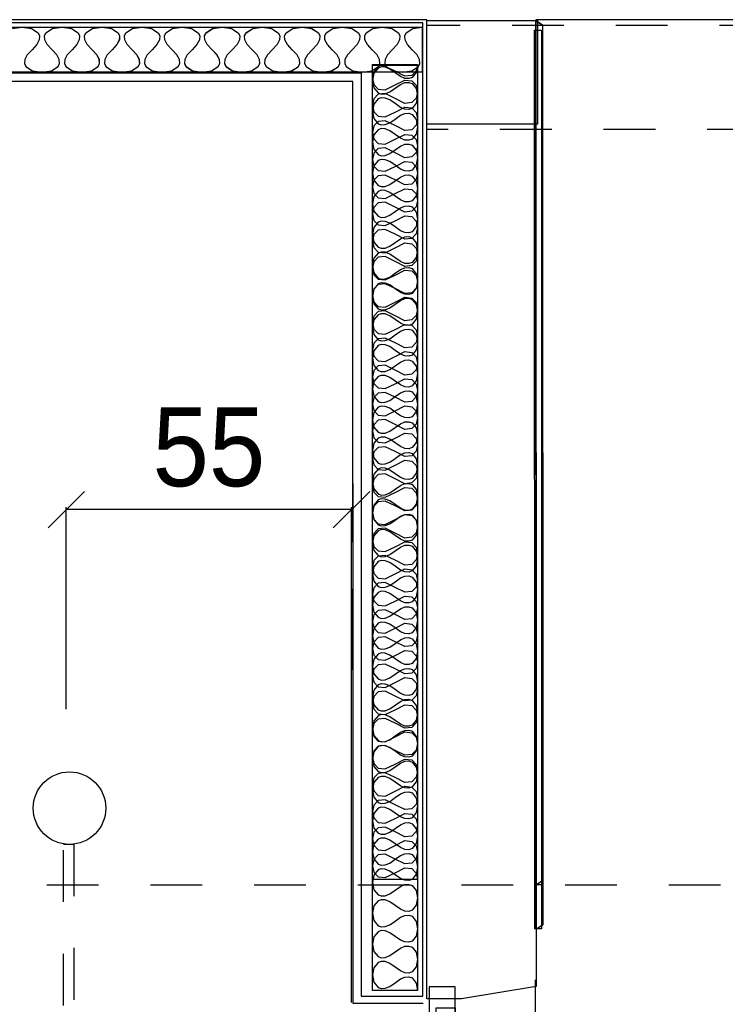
# Model space of a CAD drawing. Header units: millimetres. Extents: x -15 to 127, y -65 to 67.
# Tile 202 of 256: x 6.07 to 7.43, y 20.29 to 22.19. Entities that reach past the tile are written whole.
import ezdxf

# ---------------------------------------------------------------- set-up
doc = ezdxf.new("R2010")
doc.units = ezdxf.units.MM
doc.header["$MEASUREMENT"] = 0
for name, pattern in [('PC_DASH_2', [0.125, 0.055556, -0.069444]), ('PC_DASH_3', [0.055556, 0.027778, -0.027778]), ('PC_DASH_5', [0.069444, 0.027778, -0.041667])]:
    doc.linetypes.add(name, pattern=pattern)
doc.layers.add('structure rdc', color=7, linetype='Continuous')
doc.styles.get("Standard").update_dxf_attribs({"font": 'BKANT.TTF'})

# ---------------------------------------------------------------- blocks, each defined once
blk = doc.blocks.new('PD_8877')
at = {"layer": 'structure rdc', "color": 0}
for points in [[(5.2413, -24.1278), (6.8631, -24.1278), (6.8631, -24.2151), (5.2413, -24.2151), (5.2413, -24.1278)], [(6.0725, -24.1305), (6.0908, -24.1278), (6.1091, -24.1305), (6.122, -24.1387), (6.1247, -24.1448), (6.1241, -24.1524), (6.1195, -24.1612), (6.1101, -24.1715), (6.1008, -24.1817), (6.0961, -24.1906), (6.0955, -24.1981), (6.0982, -24.2042), (6.1111, -24.2124), (6.1294, -24.2151), (6.1477, -24.2124), (6.1606, -24.2042), (6.1633, -24.1981), (6.1627, -24.1906), (6.1581, -24.1817), (6.1487, -24.1715), (6.1394, -24.1612), (6.1347, -24.1524), (6.1341, -24.1448), (6.1369, -24.1387), (6.1498, -24.1305), (6.168, -24.1278), (6.1863, -24.1305), (6.1992, -24.1387), (6.202, -24.1448), (6.2013, -24.1524), (6.1967, -24.1612), (6.1873, -24.1715), (6.178, -24.1817), (6.1733, -24.1906), (6.1727, -24.1981), (6.1755, -24.2042), (6.1884, -24.2124), (6.2066, -24.2151), (6.2249, -24.2124), (6.2378, -24.2042), (6.2406, -24.1981), (6.24, -24.1906), (6.2353, -24.1817), (6.226, -24.1715), (6.2166, -24.1612), (6.212, -24.1524), (6.2113, -24.1448), (6.2141, -24.1387), (6.227, -24.1305), (6.2453, -24.1278), (6.2635, -24.1305), (6.2764, -24.1387), (6.2792, -24.1448), (6.2786, -24.1524), (6.2739, -24.1612), (6.2646, -24.1715), (6.2552, -24.1817), (6.2506, -24.1906), (6.25, -24.1981), (6.2527, -24.2042), (6.2656, -24.2124), (6.2839, -24.2151), (6.3022, -24.2124), (6.315, -24.2042), (6.3178, -24.1981), (6.3172, -24.1906), (6.3125, -24.1817), (6.3032, -24.1715), (6.2938, -24.1612), (6.2892, -24.1524), (6.2886, -24.1448), (6.2913, -24.1387), (6.3042, -24.1305), (6.3225, -24.1278), (6.3408, -24.1305), (6.3537, -24.1387), (6.3564, -24.1448), (6.3558, -24.1524), (6.3511, -24.1612), (6.3418, -24.1715), (6.3324, -24.1817), (6.3278, -24.1906), (6.3272, -24.1981), (6.3299, -24.2042), (6.3428, -24.2124), (6.3611, -24.2151), (6.3794, -24.2124), (6.3923, -24.2042), (6.395, -24.1981), (6.3944, -24.1906), (6.3898, -24.1817), (6.3804, -24.1715), (6.3711, -24.1612), (6.3664, -24.1524), (6.3658, -24.1448), (6.3685, -24.1387), (6.3814, -24.1305), (6.3997, -24.1278), (6.418, -24.1305), (6.4309, -24.1387), (6.4336, -24.1448), (6.433, -24.1524), (6.4284, -24.1612), (6.419, -24.1715), (6.4097, -24.1817), (6.405, -24.1906), (6.4044, -24.1981), (6.4072, -24.2042), (6.4201, -24.2124), (6.4383, -24.2151), (6.4566, -24.2124), (6.4695, -24.2042), (6.4723, -24.1981), (6.4716, -24.1906), (6.467, -24.1817), (6.4576, -24.1715), (6.4483, -24.1612), (6.4436, -24.1524), (6.443, -24.1448), (6.4458, -24.1387), (6.4587, -24.1305), (6.4769, -24.1278), (6.4952, -24.1305), (6.5081, -24.1387), (6.5109, -24.1448), (6.5103, -24.1524), (6.5056, -24.1612), (6.4962, -24.1715), (6.4869, -24.1817), (6.4822, -24.1906), (6.4816, -24.1981), (6.4844, -24.2042), (6.4973, -24.2124), (6.5156, -24.2151), (6.5338, -24.2124), (6.5467, -24.2042), (6.5495, -24.1981), (6.5489, -24.1906), (6.5442, -24.1817), (6.5349, -24.1715), (6.5255, -24.1612), (6.5209, -24.1524), (6.5202, -24.1448), (6.523, -24.1387), (6.5359, -24.1305), (6.5542, -24.1278), (6.5724, -24.1305), (6.5853, -24.1387), (6.5881, -24.1448), (6.5875, -24.1524), (6.5828, -24.1612), (6.5735, -24.1715), (6.5641, -24.1817), (6.5595, -24.1906), (6.5589, -24.1981), (6.5616, -24.2042), (6.5745, -24.2124), (6.5928, -24.2151), (6.6111, -24.2124), (6.624, -24.2042), (6.6267, -24.1981), (6.6261, -24.1906), (6.6214, -24.1817), (6.6121, -24.1715), (6.6027, -24.1612), (6.5981, -24.1524), (6.5975, -24.1448), (6.6002, -24.1387), (6.6131, -24.1305), (6.6314, -24.1278), (6.6497, -24.1305), (6.6626, -24.1387), (6.6653, -24.1448), (6.6647, -24.1524), (6.6601, -24.1612), (6.6507, -24.1715), (6.6413, -24.1817), (6.6367, -24.1906), (6.6361, -24.1981), (6.6388, -24.2042), (6.6517, -24.2124), (6.67, -24.2151), (6.6883, -24.2124), (6.7012, -24.2042), (6.7039, -24.1981), (6.7033, -24.1906), (6.6987, -24.1817), (6.6893, -24.1715), (6.68, -24.1612), (6.6753, -24.1524), (6.6747, -24.1448), (6.6774, -24.1387), (6.6903, -24.1305), (6.7086, -24.1278), (6.7269, -24.1305), (6.7398, -24.1387), (6.7425, -24.1448), (6.7419, -24.1524), (6.7373, -24.1612), (6.7279, -24.1715), (6.7186, -24.1817), (6.7139, -24.1906), (6.7133, -24.1981), (6.7161, -24.2042), (6.729, -24.2124), (6.7472, -24.2151), (6.7655, -24.2124), (6.7784, -24.2042), (6.7812, -24.1981), (6.7805, -24.1906), (6.7759, -24.1817), (6.7665, -24.1715), (6.7572, -24.1612), (6.7525, -24.1524), (6.7519, -24.1448), (6.7547, -24.1387), (6.7676, -24.1305), (6.7858, -24.1278), (6.8041, -24.1305), (6.817, -24.1387), (6.8198, -24.1448), (6.8192, -24.1524), (6.8145, -24.1612), (6.8052, -24.1715), (6.7958, -24.1817), (6.7912, -24.1906), (6.7905, -24.1981), (6.7933, -24.2042), (6.8062, -24.2124), (6.8245, -24.2151), (6.8427, -24.2124), (6.8556, -24.2042), (6.8584, -24.1981), (6.8578, -24.1906), (6.8531, -24.1817), (6.8438, -24.1715), (6.8344, -24.1612), (6.8298, -24.1524), (6.8292, -24.1448), (6.8319, -24.1387), (6.8448, -24.1305), (6.8631, -24.1278)]]:
    blk.add_lwpolyline(points, dxfattribs=at)
blk = doc.blocks.new('PD_9331')
at = {"layer": 'structure rdc', "color": 0}
for p, q in [((6.1411, -25.0948), (6.2116, -25.0242)), ((6.7616, -25.0242), (6.6911, -25.0948)), ((6.7264, -25.0595), (6.1764, -25.0595))]:
    blk.add_line(p, q, dxfattribs=at)
at = {"layer": 'structure rdc', "color": 0, "insert": (6.4514, -24.8622), "char_height": 0.152135, "width": 0.229306, "attachment_point": 2}
blk.add_mtext('{\\fHelvetica|b0|i0|c0|p0;\\W0.92;55}', dxfattribs=at)
blk = doc.blocks.new('PD_4649')
at = {"layer": 'structure rdc', "color": 0}
for points in [[(5.8999, -4.1278), (7.5216, -4.1278), (7.5216, -4.2151), (5.8999, -4.2151), (5.8999, -4.1278)], [(6.7311, -4.1305), (6.7494, -4.1278), (6.7676, -4.1305), (6.7805, -4.1387), (6.7833, -4.1448), (6.7827, -4.1524), (6.778, -4.1612), (6.7687, -4.1715), (6.7593, -4.1817), (6.7547, -4.1906), (6.7541, -4.1981), (6.7568, -4.2042), (6.7697, -4.2124), (6.788, -4.2151), (6.8063, -4.2124), (6.8191, -4.2042), (6.8219, -4.1981), (6.8213, -4.1906), (6.8166, -4.1817), (6.8073, -4.1715), (6.7979, -4.1612), (6.7933, -4.1524), (6.7927, -4.1448), (6.7954, -4.1387), (6.8083, -4.1305), (6.8266, -4.1278), (6.8449, -4.1305), (6.8578, -4.1387), (6.8605, -4.1448), (6.8599, -4.1524), (6.8553, -4.1612), (6.8459, -4.1715), (6.8365, -4.1817), (6.8319, -4.1906), (6.8313, -4.1981), (6.834, -4.2042), (6.8469, -4.2124), (6.8652, -4.2151), (6.8835, -4.2124), (6.8964, -4.2042), (6.8991, -4.1981), (6.8985, -4.1906), (6.8939, -4.1817), (6.8845, -4.1715), (6.8752, -4.1612), (6.8705, -4.1524), (6.8699, -4.1448), (6.8726, -4.1387), (6.8855, -4.1305), (6.9038, -4.1278), (6.9221, -4.1305), (6.935, -4.1387), (6.9377, -4.1448), (6.9371, -4.1524), (6.9325, -4.1612), (6.9231, -4.1715), (6.9138, -4.1817), (6.9091, -4.1906), (6.9085, -4.1981), (6.9113, -4.2042), (6.9242, -4.2124), (6.9424, -4.2151), (6.9607, -4.2124), (6.9736, -4.2042), (6.9764, -4.1981), (6.9757, -4.1906), (6.9711, -4.1817), (6.9617, -4.1715), (6.9524, -4.1612), (6.9477, -4.1524), (6.9471, -4.1448), (6.9499, -4.1387), (6.9628, -4.1305), (6.981, -4.1278), (6.9993, -4.1305), (7.0122, -4.1387), (7.015, -4.1448), (7.0144, -4.1524), (7.0097, -4.1612), (7.0003, -4.1715), (6.991, -4.1817), (6.9863, -4.1906), (6.9857, -4.1981), (6.9885, -4.2042), (7.0014, -4.2124), (7.0197, -4.2151), (7.0379, -4.2124), (7.0508, -4.2042), (7.0536, -4.1981), (7.053, -4.1906), (7.0483, -4.1817), (7.039, -4.1715), (7.0296, -4.1612), (7.025, -4.1524), (7.0243, -4.1448), (7.0271, -4.1387), (7.04, -4.1305), (7.0583, -4.1278), (7.0765, -4.1305), (7.0894, -4.1387), (7.0922, -4.1448), (7.0916, -4.1524), (7.0869, -4.1612), (7.0776, -4.1715), (7.0682, -4.1817), (7.0636, -4.1906), (7.063, -4.1981), (7.0657, -4.2042), (7.0786, -4.2124), (7.0969, -4.2151), (7.1152, -4.2124), (7.1281, -4.2042), (7.1308, -4.1981), (7.1302, -4.1906), (7.1255, -4.1817), (7.1162, -4.1715), (7.1068, -4.1612), (7.1022, -4.1524), (7.1016, -4.1448), (7.1043, -4.1387), (7.1172, -4.1305), (7.1355, -4.1278), (7.1538, -4.1305), (7.1667, -4.1387), (7.1694, -4.1448), (7.1688, -4.1524), (7.1642, -4.1612), (7.1548, -4.1715), (7.1454, -4.1817), (7.1408, -4.1906), (7.1402, -4.1981), (7.1429, -4.2042), (7.1558, -4.2124), (7.1741, -4.2151), (7.1924, -4.2124), (7.2053, -4.2042), (7.208, -4.1981), (7.2074, -4.1906), (7.2028, -4.1817), (7.1934, -4.1715), (7.1841, -4.1612), (7.1794, -4.1524), (7.1788, -4.1448), (7.1815, -4.1387), (7.1944, -4.1305), (7.2127, -4.1278), (7.231, -4.1305), (7.2439, -4.1387), (7.2466, -4.1448), (7.246, -4.1524), (7.2414, -4.1612), (7.232, -4.1715), (7.2227, -4.1817), (7.218, -4.1906), (7.2174, -4.1981), (7.2202, -4.2042), (7.2331, -4.2124), (7.2513, -4.2151), (7.2696, -4.2124), (7.2825, -4.2042), (7.2853, -4.1981), (7.2846, -4.1906), (7.28, -4.1817), (7.2706, -4.1715), (7.2613, -4.1612), (7.2566, -4.1524), (7.256, -4.1448), (7.2588, -4.1387), (7.2717, -4.1305), (7.2899, -4.1278), (7.3082, -4.1305), (7.3211, -4.1387), (7.3239, -4.1448), (7.3233, -4.1524), (7.3186, -4.1612), (7.3093, -4.1715), (7.2999, -4.1817), (7.2953, -4.1906), (7.2946, -4.1981), (7.2974, -4.2042), (7.3103, -4.2124), (7.3286, -4.2151), (7.3468, -4.2124), (7.3597, -4.2042), (7.3625, -4.1981), (7.3619, -4.1906), (7.3572, -4.1817), (7.3479, -4.1715), (7.3385, -4.1612), (7.3339, -4.1524), (7.3333, -4.1448), (7.336, -4.1387), (7.3489, -4.1305), (7.3672, -4.1278), (7.3855, -4.1305), (7.3983, -4.1387), (7.4011, -4.1448), (7.4005, -4.1524), (7.3958, -4.1612), (7.3865, -4.1715), (7.3771, -4.1817), (7.3725, -4.1906), (7.3719, -4.1981), (7.3746, -4.2042), (7.3875, -4.2124), (7.4058, -4.2151), (7.4241, -4.2124), (7.437, -4.2042), (7.4397, -4.1981), (7.4391, -4.1906), (7.4345, -4.1817), (7.4251, -4.1715), (7.4157, -4.1612), (7.4111, -4.1524), (7.4105, -4.1448), (7.4132, -4.1387), (7.4261, -4.1305), (7.4444, -4.1278), (7.4627, -4.1305), (7.4756, -4.1387), (7.4783, -4.1448), (7.4777, -4.1524), (7.4731, -4.1612), (7.4637, -4.1715), (7.4544, -4.1817), (7.4497, -4.1906), (7.4491, -4.1981), (7.4518, -4.2042), (7.4647, -4.2124), (7.483, -4.2151), (7.5013, -4.2124), (7.5142, -4.2042), (7.5169, -4.1981), (7.5163, -4.1906), (7.5117, -4.1817), (7.5023, -4.1715), (7.493, -4.1612), (7.4883, -4.1524), (7.4877, -4.1448), (7.4905, -4.1387), (7.5034, -4.1305), (7.5216, -4.1278)]]:
    blk.add_lwpolyline(points, dxfattribs=at)
blk = doc.blocks.new('PD_4651')
at = {"layer": 'structure rdc', "color": 0}
for points in [[(7.5127, -4.2012), (7.5127, -5.9878), (7.4253, -5.9878), (7.4253, -4.2012), (7.5127, -4.2012)], [(7.5127, -4.2012), (7.51, -4.2152), (7.5018, -4.2252), (7.4956, -4.2273), (7.4881, -4.2268), (7.4793, -4.2232), (7.469, -4.2161), (7.4588, -4.2089), (7.4499, -4.2053), (7.4424, -4.2048), (7.4363, -4.2069), (7.4281, -4.2169), (7.4253, -4.2309), (7.4281, -4.245), (7.4363, -4.2549), (7.4424, -4.2571), (7.4499, -4.2566), (7.4588, -4.253), (7.469, -4.2458), (7.4793, -4.2386), (7.4881, -4.2351), (7.4956, -4.2346), (7.5018, -4.2367), (7.51, -4.2466), (7.5127, -4.2607), (7.51, -4.2748), (7.5018, -4.2847), (7.4956, -4.2868), (7.4881, -4.2864), (7.4793, -4.2828), (7.469, -4.2756), (7.4588, -4.2684), (7.4499, -4.2648), (7.4424, -4.2644), (7.4363, -4.2665), (7.4281, -4.2764), (7.4253, -4.2905), (7.4281, -4.3046), (7.4363, -4.3145), (7.4424, -4.3166), (7.4499, -4.3162), (7.4588, -4.3126), (7.469, -4.3054), (7.4793, -4.2982), (7.4881, -4.2946), (7.4956, -4.2941), (7.5018, -4.2963), (7.51, -4.3062), (7.5127, -4.3203), (7.51, -4.3343), (7.5018, -4.3443), (7.4956, -4.3464), (7.4881, -4.3459), (7.4793, -4.3424), (7.469, -4.3352), (7.4588, -4.328), (7.4499, -4.3244), (7.4424, -4.3239), (7.4363, -4.326), (7.4281, -4.336), (7.4253, -4.35), (7.4281, -4.3641), (7.4363, -4.3741), (7.4424, -4.3762), (7.4499, -4.3757), (7.4588, -4.3721), (7.469, -4.3649), (7.4793, -4.3577), (7.4881, -4.3542), (7.4956, -4.3537), (7.5018, -4.3558), (7.51, -4.3657), (7.5127, -4.3798), (7.51, -4.3939), (7.5018, -4.4038), (7.4956, -4.406), (7.4881, -4.4055), (7.4793, -4.4019), (7.469, -4.3947), (7.4588, -4.3875), (7.4499, -4.3839), (7.4424, -4.3835), (7.4363, -4.3856), (7.4281, -4.3955), (7.4253, -4.4096), (7.4281, -4.4237), (7.4363, -4.4336), (7.4424, -4.4357), (7.4499, -4.4353), (7.4588, -4.4317), (7.469, -4.4245), (7.4793, -4.4173), (7.4881, -4.4137), (7.4956, -4.4132), (7.5018, -4.4154), (7.51, -4.4253), (7.5127, -4.4394), (7.51, -4.4535), (7.5018, -4.4634), (7.4956, -4.4655), (7.4881, -4.465), (7.4793, -4.4615), (7.469, -4.4543), (7.4588, -4.4471), (7.4499, -4.4435), (7.4424, -4.443), (7.4363, -4.4451), (7.4281, -4.4551), (7.4253, -4.4692), (7.4281, -4.4832), (7.4363, -4.4932), (7.4424, -4.4953), (7.4499, -4.4948), (7.4588, -4.4912), (7.469, -4.484), (7.4793, -4.4768), (7.4881, -4.4733), (7.4956, -4.4728), (7.5018, -4.4749), (7.51, -4.4849), (7.5127, -4.4989), (7.51, -4.513), (7.5018, -4.5229), (7.4956, -4.5251), (7.4881, -4.5246), (7.4793, -4.521), (7.469, -4.5138), (7.4588, -4.5066), (7.4499, -4.503), (7.4424, -4.5026), (7.4363, -4.5047), (7.4281, -4.5146), (7.4253, -4.5287), (7.4281, -4.5428), (7.4363, -4.5527), (7.4424, -4.5548), (7.4499, -4.5544), (7.4588, -4.5508), (7.469, -4.5436), (7.4793, -4.5364), (7.4881, -4.5328), (7.4956, -4.5324), (7.5018, -4.5345), (7.51, -4.5444), (7.5127, -4.5585), (7.51, -4.5726), (7.5018, -4.5825), (7.4956, -4.5846), (7.4881, -4.5841), (7.4793, -4.5806), (7.469, -4.5734), (7.4588, -4.5662), (7.4499, -4.5626), (7.4424, -4.5621), (7.4363, -4.5643), (7.4281, -4.5742), (7.4253, -4.5883), (7.4281, -4.6023), (7.4363, -4.6123), (7.4424, -4.6144), (7.4499, -4.6139), (7.4588, -4.6104), (7.469, -4.6032), (7.4793, -4.596), (7.4881, -4.5924), (7.4956, -4.5919), (7.5018, -4.594), (7.51, -4.604), (7.5127, -4.618), (7.51, -4.6321), (7.5018, -4.6421), (7.4956, -4.6442), (7.4881, -4.6437), (7.4793, -4.6401), (7.469, -4.6329), (7.4588, -4.6257), (7.4499, -4.6222), (7.4424, -4.6217), (7.4363, -4.6238), (7.4281, -4.6337), (7.4253, -4.6478), (7.4281, -4.6619), (7.4363, -4.6718), (7.4424, -4.6739), (7.4499, -4.6735), (7.4588, -4.6699), (7.469, -4.6627), (7.4793, -4.6555), (7.4881, -4.6519), (7.4956, -4.6515), (7.5018, -4.6536), (7.51, -4.6635), (7.5127, -4.6776), (7.51, -4.6917), (7.5018, -4.7016), (7.4956, -4.7037), (7.4881, -4.7033), (7.4793, -4.6997), (7.469, -4.6925), (7.4588, -4.6853), (7.4499, -4.6817), (7.4424, -4.6812), (7.4363, -4.6834), (7.4281, -4.6933), (7.4253, -4.7074), (7.4281, -4.7214), (7.4363, -4.7314), (7.4424, -4.7335), (7.4499, -4.733), (7.4588, -4.7295), (7.469, -4.7223), (7.4793, -4.7151), (7.4881, -4.7115), (7.4956, -4.711), (7.5018, -4.7131), (7.51, -4.7231), (7.5127, -4.7371), (7.51, -4.7512), (7.5018, -4.7612), (7.4956, -4.7633), (7.4881, -4.7628), (7.4793, -4.7592), (7.469, -4.752), (7.4588, -4.7448), (7.4499, -4.7413), (7.4424, -4.7408), (7.4363, -4.7429), (7.4281, -4.7529), (7.4253, -4.7669), (7.4281, -4.781), (7.4363, -4.7909), (7.4424, -4.7931), (7.4499, -4.7926), (7.4588, -4.789), (7.469, -4.7818), (7.4793, -4.7746), (7.4881, -4.771), (7.4956, -4.7706), (7.5018, -4.7727), (7.51, -4.7826), (7.5127, -4.7967), (7.51, -4.8108), (7.5018, -4.8207), (7.4956, -4.8228), (7.4881, -4.8224), (7.4793, -4.8188), (7.469, -4.8116), (7.4588, -4.8044), (7.4499, -4.8008), (7.4424, -4.8004), (7.4363, -4.8025), (7.4281, -4.8124), (7.4253, -4.8265), (7.4281, -4.8406), (7.4363, -4.8505), (7.4424, -4.8526), (7.4499, -4.8521), (7.4588, -4.8486), (7.469, -4.8414), (7.4793, -4.8342), (7.4881, -4.8306), (7.4956, -4.8301), (7.5018, -4.8322), (7.51, -4.8422), (7.5127, -4.8563), (7.51, -4.8703), (7.5018, -4.8803), (7.4956, -4.8824), (7.4881, -4.8819), (7.4793, -4.8783), (7.469, -4.8711), (7.4588, -4.8639), (7.4499, -4.8604), (7.4424, -4.8599), (7.4363, -4.862), (7.4281, -4.872), (7.4253, -4.886), (7.4281, -4.9001), (7.4363, -4.91), (7.4424, -4.9122), (7.4499, -4.9117), (7.4588, -4.9081), (7.469, -4.9009), (7.4793, -4.8937), (7.4881, -4.8902), (7.4956, -4.8897), (7.5018, -4.8918), (7.51, -4.9017), (7.5127, -4.9158), (7.51, -4.9299), (7.5018, -4.9398), (7.4956, -4.9419), (7.4881, -4.9415), (7.4793, -4.9379), (7.469, -4.9307), (7.4588, -4.9235), (7.4499, -4.9199), (7.4424, -4.9195), (7.4363, -4.9216), (7.4281, -4.9315), (7.4253, -4.9456), (7.4281, -4.9597), (7.4363, -4.9696), (7.4424, -4.9717), (7.4499, -4.9713), (7.4588, -4.9677), (7.469, -4.9605), (7.4793, -4.9533), (7.4881, -4.9497), (7.4956, -4.9492), (7.5018, -4.9514), (7.51, -4.9613), (7.5127, -4.9754), (7.51, -4.9894), (7.5018, -4.9994), (7.4956, -5.0015), (7.4881, -5.001), (7.4793, -4.9975), (7.469, -4.9903), (7.4588, -4.9831), (7.4499, -4.9795), (7.4424, -4.979), (7.4363, -4.9811), (7.4281, -4.9911), (7.4253, -5.0051), (7.4281, -5.0192), (7.4363, -5.0292), (7.4424, -5.0313), (7.4499, -5.0308), (7.4588, -5.0272), (7.469, -5.02), (7.4793, -5.0128), (7.4881, -5.0093), (7.4956, -5.0088), (7.5018, -5.0109), (7.51, -5.0208), (7.5127, -5.0349), (7.51, -5.049), (7.5018, -5.0589), (7.4956, -5.061), (7.4881, -5.0606), (7.4793, -5.057), (7.469, -5.0498), (7.4588, -5.0426), (7.4499, -5.039), (7.4424, -5.0386), (7.4363, -5.0407), (7.4281, -5.0506), (7.4253, -5.0647), (7.4281, -5.0788), (7.4363, -5.0887), (7.4424, -5.0908), (7.4499, -5.0904), (7.4588, -5.0868), (7.469, -5.0796), (7.4793, -5.0724), (7.4881, -5.0688), (7.4956, -5.0683), (7.5018, -5.0705), (7.51, -5.0804), (7.5127, -5.0945), (7.51, -5.1086), (7.5018, -5.1185), (7.4956, -5.1206), (7.4881, -5.1201), (7.4793, -5.1166), (7.469, -5.1094), (7.4588, -5.1022), (7.4499, -5.0986), (7.4424, -5.0981), (7.4363, -5.1002), (7.4281, -5.1102), (7.4253, -5.1243), (7.4281, -5.1383), (7.4363, -5.1483), (7.4424, -5.1504), (7.4499, -5.1499), (7.4588, -5.1463), (7.469, -5.1391), (7.4793, -5.1319), (7.4881, -5.1284), (7.4956, -5.1279), (7.5018, -5.13), (7.51, -5.14), (7.5127, -5.154), (7.51, -5.1681), (7.5018, -5.178), (7.4956, -5.1802), (7.4881, -5.1797), (7.4793, -5.1761), (7.469, -5.1689), (7.4588, -5.1617), (7.4499, -5.1581), (7.4424, -5.1577), (7.4363, -5.1598), (7.4281, -5.1697), (7.4253, -5.1838), (7.4281, -5.1979), (7.4363, -5.2078), (7.4424, -5.2099), (7.4499, -5.2095), (7.4588, -5.2059), (7.469, -5.1987), (7.4793, -5.1915), (7.4881, -5.1879), (7.4956, -5.1875), (7.5018, -5.1896), (7.51, -5.1995), (7.5127, -5.2136), (7.51, -5.2277), (7.5018, -5.2376), (7.4956, -5.2397), (7.4881, -5.2392), (7.4793, -5.2357), (7.469, -5.2285), (7.4588, -5.2213), (7.4499, -5.2177), (7.4424, -5.2172), (7.4363, -5.2194), (7.4281, -5.2293), (7.4253, -5.2434), (7.4281, -5.2574), (7.4363, -5.2674), (7.4424, -5.2695), (7.4499, -5.269), (7.4588, -5.2654), (7.469, -5.2582), (7.4793, -5.2511), (7.4881, -5.2475), (7.4956, -5.247), (7.5018, -5.2491), (7.51, -5.2591), (7.5127, -5.2731), (7.51, -5.2872), (7.5018, -5.2971), (7.4956, -5.2993), (7.4881, -5.2988), (7.4793, -5.2952), (7.469, -5.288), (7.4588, -5.2808), (7.4499, -5.2773), (7.4424, -5.2768), (7.4363, -5.2789), (7.4281, -5.2888), (7.4253, -5.3029), (7.4281, -5.317), (7.4363, -5.3269), (7.4424, -5.329), (7.4499, -5.3286), (7.4588, -5.325), (7.469, -5.3178), (7.4793, -5.3106), (7.4881, -5.307), (7.4956, -5.3066), (7.5018, -5.3087), (7.51, -5.3186), (7.5127, -5.3327), (7.51, -5.3468), (7.5018, -5.3567), (7.4956, -5.3588), (7.4881, -5.3584), (7.4793, -5.3548), (7.469, -5.3476), (7.4588, -5.3404), (7.4499, -5.3368), (7.4424, -5.3363), (7.4363, -5.3385), (7.4281, -5.3484), (7.4253, -5.3625), (7.4281, -5.3765), (7.4363, -5.3865), (7.4424, -5.3886), (7.4499, -5.3881), (7.4588, -5.3846), (7.469, -5.3774), (7.4793, -5.3702), (7.4881, -5.3666), (7.4956, -5.3661), (7.5018, -5.3682), (7.51, -5.3782), (7.5127, -5.3922), (7.51, -5.4063), (7.5018, -5.4163), (7.4956, -5.4184), (7.4881, -5.4179), (7.4793, -5.4143), (7.469, -5.4071), (7.4588, -5.3999), (7.4499, -5.3964), (7.4424, -5.3959), (7.4363, -5.398), (7.4281, -5.4079), (7.4253, -5.422), (7.4281, -5.4361), (7.4363, -5.446), (7.4424, -5.4482), (7.4499, -5.4477), (7.4588, -5.4441), (7.469, -5.4369), (7.4793, -5.4297), (7.4881, -5.4261), (7.4956, -5.4257), (7.5018, -5.4278), (7.51, -5.4377), (7.5127, -5.4518), (7.51, -5.4659), (7.5018, -5.4758), (7.4956, -5.4779), (7.4881, -5.4775), (7.4793, -5.4739), (7.469, -5.4667), (7.4588, -5.4595), (7.4499, -5.4559), (7.4424, -5.4554), (7.4363, -5.4576), (7.4281, -5.4675), (7.4253, -5.4816), (7.4281, -5.4957), (7.4363, -5.5056), (7.4424, -5.5077), (7.4499, -5.5072), (7.4588, -5.5037), (7.469, -5.4965), (7.4793, -5.4893), (7.4881, -5.4857), (7.4956, -5.4852), (7.5018, -5.4873), (7.51, -5.4973), (7.5127, -5.5114), (7.51, -5.5254), (7.5018, -5.5354), (7.4956, -5.5375), (7.4881, -5.537), (7.4793, -5.5334), (7.469, -5.5262), (7.4588, -5.519), (7.4499, -5.5155), (7.4424, -5.515), (7.4363, -5.5171), (7.4281, -5.5271), (7.4253, -5.5411), (7.4281, -5.5552), (7.4363, -5.5651), (7.4424, -5.5673), (7.4499, -5.5668), (7.4588, -5.5632), (7.469, -5.556), (7.4793, -5.5488), (7.4881, -5.5452), (7.4956, -5.5448), (7.5018, -5.5469), (7.51, -5.5568), (7.5127, -5.5709), (7.51, -5.585), (7.5018, -5.5949), (7.4956, -5.597), (7.4881, -5.5966), (7.4793, -5.593), (7.469, -5.5858), (7.4588, -5.5786), (7.4499, -5.575), (7.4424, -5.5746), (7.4363, -5.5767), (7.4281, -5.5866), (7.4253, -5.6007), (7.4281, -5.6148), (7.4363, -5.6247), (7.4424, -5.6268), (7.4499, -5.6263), (7.4588, -5.6228), (7.469, -5.6156), (7.4793, -5.6084), (7.4881, -5.6048), (7.4956, -5.6043), (7.5018, -5.6065), (7.51, -5.6164), (7.5127, -5.6305), (7.51, -5.6445), (7.5018, -5.6545), (7.4956, -5.6566), (7.4881, -5.6561), (7.4793, -5.6525), (7.469, -5.6454), (7.4588, -5.6382), (7.4499, -5.6346), (7.4424, -5.6341), (7.4363, -5.6362), (7.4281, -5.6462), (7.4253, -5.6602), (7.4281, -5.6743), (7.4363, -5.6842), (7.4424, -5.6864), (7.4499, -5.6859), (7.4588, -5.6823), (7.469, -5.6751), (7.4793, -5.6679), (7.4881, -5.6644), (7.4956, -5.6639), (7.5018, -5.666), (7.51, -5.6759), (7.5127, -5.69), (7.51, -5.7041), (7.5018, -5.714), (7.4956, -5.7161), (7.4881, -5.7157), (7.4793, -5.7121), (7.469, -5.7049), (7.4588, -5.6977), (7.4499, -5.6941), (7.4424, -5.6937), (7.4363, -5.6958), (7.4281, -5.7057), (7.4253, -5.7198), (7.4281, -5.7339), (7.4363, -5.7438), (7.4424, -5.7459), (7.4499, -5.7455), (7.4588, -5.7419), (7.469, -5.7347), (7.4793, -5.7275), (7.4881, -5.7239), (7.4956, -5.7234), (7.5018, -5.7256), (7.51, -5.7355), (7.5127, -5.7496), (7.51, -5.7636), (7.5018, -5.7736), (7.4956, -5.7757), (7.4881, -5.7752), (7.4793, -5.7717), (7.469, -5.7645), (7.4588, -5.7573), (7.4499, -5.7537), (7.4424, -5.7532), (7.4363, -5.7553), (7.4281, -5.7653), (7.4253, -5.7793), (7.4281, -5.7934), (7.4363, -5.8034), (7.4424, -5.8055), (7.4499, -5.805), (7.4588, -5.8014), (7.469, -5.7942), (7.4793, -5.787), (7.4881, -5.7835), (7.4956, -5.783), (7.5018, -5.7851), (7.51, -5.795), (7.5127, -5.8091), (7.51, -5.8232), (7.5018, -5.8331), (7.4956, -5.8353), (7.4881, -5.8348), (7.4793, -5.8312), (7.469, -5.824), (7.4588, -5.8168), (7.4499, -5.8132), (7.4424, -5.8128), (7.4363, -5.8149), (7.4281, -5.8248), (7.4253, -5.8389), (7.4281, -5.853), (7.4363, -5.8629), (7.4424, -5.865), (7.4499, -5.8646), (7.4588, -5.861), (7.469, -5.8538), (7.4793, -5.8466), (7.4881, -5.843), (7.4956, -5.8425), (7.5018, -5.8447), (7.51, -5.8546), (7.5127, -5.8687), (7.51, -5.8828), (7.5018, -5.8927), (7.4956, -5.8948), (7.4881, -5.8943), (7.4793, -5.8908), (7.469, -5.8836), (7.4588, -5.8764), (7.4499, -5.8728), (7.4424, -5.8723), (7.4363, -5.8744), (7.4281, -5.8844), (7.4253, -5.8985), (7.4281, -5.9125), (7.4363, -5.9225), (7.4424, -5.9246), (7.4499, -5.9241), (7.4588, -5.9205), (7.469, -5.9133), (7.4793, -5.9061), (7.4881, -5.9026), (7.4956, -5.9021), (7.5018, -5.9042), (7.51, -5.9142), (7.5127, -5.9282), (7.51, -5.9423), (7.5018, -5.9522), (7.4956, -5.9544), (7.4881, -5.9539), (7.4793, -5.9503), (7.469, -5.9431), (7.4588, -5.9359), (7.4499, -5.9323), (7.4424, -5.9319), (7.4363, -5.934), (7.4281, -5.9439), (7.4253, -5.958), (7.4281, -5.9721), (7.4363, -5.982), (7.4424, -5.9841), (7.4499, -5.9837), (7.4588, -5.9801), (7.469, -5.9729), (7.4793, -5.9657), (7.4881, -5.9621), (7.4956, -5.9617), (7.5018, -5.9638), (7.51, -5.9737), (7.5127, -5.9878)]]:
    blk.add_lwpolyline(points, dxfattribs=at)
blk = doc.blocks.new('PD_4652')
at = {"layer": 'structure rdc', "color": 0}
for p, q in [((7.5225, -4.1196), (5.9859, -4.1196)), ((7.523, -5.9992), (7.5225, -4.1196)), ((5.8858, -4.2162), (7.4034, -4.2162)), ((7.4034, -4.2162), (7.4039, -5.9992)), ((7.3878, -4.2332), (5.8678, -4.2332)), ((7.3883, -6.013), (7.3878, -4.2332)), ((7.4039, -5.9992), (7.523, -5.9992)), ((7.5234, -6.013), (7.3883, -6.013))]:
    blk.add_line(p, q, dxfattribs=at)
blk = doc.blocks.new('PD_4844')
at = {"layer": 'structure rdc', "color": 0}
for p, q in [((7.5487, -6.0579), (7.5487, -6.864)), ((7.567, -6.864), (7.567, -6.0579))]:
    blk.add_line(p, q, dxfattribs=at)
for points in [[(7.535, -5.9809), (7.535, -6.9409), (7.5853, -6.9409), (7.5853, -5.9809), (7.535, -5.9809)], [(7.5853, -5.9809), (7.535, -5.9809), (7.535, -6.0353), (7.5487, -6.0353), (7.5487, -6.0217), (7.5853, -6.0217), (7.5853, -5.9809)], [(7.5853, -6.0217), (7.5853, -6.0579), (7.5487, -6.0579), (7.5487, -6.0217), (7.5853, -6.0217)], [(7.5853, -6.864), (7.5853, -6.9002), (7.5487, -6.9002), (7.5487, -6.864), (7.5853, -6.864)], [(7.5853, -6.9409), (7.535, -6.9409), (7.535, -6.8866), (7.5487, -6.8866), (7.5487, -6.9002), (7.5853, -6.9002), (7.5853, -6.9409)]]:
    blk.add_lwpolyline(points, dxfattribs=at)
blk.add_point((7.535, -6.9409), dxfattribs=at)
blk = doc.blocks.new('PD_4853')
at = {"layer": 'structure rdc', "color": 0}
for p, q in [((6.7996, -5.0948), (6.8702, -5.0242)), ((7.4202, -5.0242), (7.3496, -5.0948)), ((7.3849, -5.0595), (6.8349, -5.0595))]:
    blk.add_line(p, q, dxfattribs=at)
at = {"layer": 'structure rdc', "color": 0, "insert": (7.1099, -4.8622), "char_height": 0.152135, "width": 0.229306, "attachment_point": 2}
blk.add_mtext('{\\fHelvetica|b0|i0|c0|p0;\\W0.92;55}', dxfattribs=at)
blk = doc.blocks.new('PD_4852')
at = {"layer": 'structure rdc', "color": 0}
for p, q in [((6.8349, -5.4451), (6.8349, -5.0545)), ((7.3849, -6.0113), (7.3849, -5.0545))]:
    blk.add_line(p, q, dxfattribs=at)
at = {"layer": 'structure rdc'}
blk.add_blockref('PD_4853', (0, 0), dxfattribs=at)

msp = doc.modelspace()

# ---------------------------------------------------------------- linework, layer by layer
at = {"layer": 'structure rdc', "color": 0}
for p, q in [((6.8506, 22.1918), (5.3152, 22.1918)), ((6.8506, 22.1918), (5.3152, 22.1918)), ((6.851, 20.5213), (6.8506, 22.1918)), ((6.8511, 20.3015), (6.8506, 22.1918)), ((12.6705, 22.1918), (7.0613, 22.1918)), ((7.0613, 22.1918), (7.0617, 20.5213)), ((12.6705, 22.1918), (7.0613, 22.1918)), ((7.0613, 22.1918), (7.0617, 20.325)), ((6.843, 22.1856), (5.3064, 22.1856)), ((6.8435, 20.5213), (6.843, 22.1856)), ((6.7083, 22.0721), (5.1883, 22.0721)), ((5.2063, 22.0891), (6.7239, 22.0891)), ((6.7087, 20.5213), (6.7083, 22.0721)), ((6.7239, 22.0891), (6.7244, 20.5213)), ((6.1554, 20.8602), (6.1554, 21.2508)), ((6.7064, 20.9365), (6.7054, 21.2508)), ((7.0617, 20.325), (6.918, 20.3015)), ((7.0603, 18.1207), (7.0603, 20.3376)), ((6.918, 20.3015), (6.8511, 20.3015))]:
    msp.add_line(p, q, dxfattribs=at)
at = {"layer": 'structure rdc', "color": 0, "linetype": 'PC_DASH_2'}
for p, q in [((20.1152, 22.1808), (6.8506, 22.1808)), ((20.1152, 22.1808), (6.8506, 22.1808)), ((20.0918, 21.9796), (6.851, 21.9796)), ((20.0918, 21.9796), (6.851, 21.9796))]:
    msp.add_line(p, q, dxfattribs=at)
at = {"layer": 'structure rdc', "color": 0, "linetype": 'PC_DASH_5'}
msp.add_line((0.9175, 20.5213), (53.5424, 20.5213), dxfattribs=at)
at = {"layer": 'structure rdc', "color": 0}
for points in [[(7.0642, 22.19), (7.0642, 21.99), (6.8512, 21.99), (6.8512, 22.19), (7.0642, 22.19)], [(7.0642, 22.19), (7.0642, 21.99), (6.8512, 21.99), (6.8512, 22.19), (7.0642, 22.19)], [(7.0617, 20.4352), (7.0613, 22.1903), (7.0743, 22.1815), (7.0747, 20.444), (7.0617, 20.4352)], [(7.0624, 20.5213), (7.0619, 22.1903), (7.0743, 22.1819), (7.0747, 20.5297), (7.0624, 20.5213)], [(7.0589, 22.1715), (7.0719, 22.1715), (7.0724, 20.5213), (7.0594, 20.5213), (7.0594, 20.6018)], [(7.0589, 22.1715), (7.0719, 22.1715), (7.0724, 20.4367), (7.0594, 20.4367), (7.0589, 22.1715)], [(6.8332, 22.1052), (6.8332, 20.5317), (6.7458, 20.5317), (6.7458, 22.1052), (6.8332, 22.1052)], [(6.8332, 22.1052), (6.8304, 22.0928), (6.8222, 22.084), (6.8086, 22.0826), (6.7895, 22.0921), (6.7704, 22.1016), (6.7567, 22.1001), (6.7486, 22.0914), (6.7458, 22.079), (6.7486, 22.0666), (6.7567, 22.0578), (6.7704, 22.0564), (6.7895, 22.0658), (6.8086, 22.0753), (6.8222, 22.0739), (6.8304, 22.0651), (6.8332, 22.0527), (6.8304, 22.0403), (6.8222, 22.0316), (6.8086, 22.0301), (6.7895, 22.0396), (6.7704, 22.0491), (6.7567, 22.0477), (6.7486, 22.0389), (6.7458, 22.0265), (6.7486, 22.0141), (6.7567, 22.0054), (6.7704, 22.0039), (6.7895, 22.0134), (6.8086, 22.0229), (6.8222, 22.0214), (6.8304, 22.0127), (6.8332, 22.0003), (6.8304, 21.9879), (6.8222, 21.9791), (6.8086, 21.9777), (6.7895, 21.9872), (6.7704, 21.9967), (6.7567, 21.9952), (6.7486, 21.9865), (6.7458, 21.9741), (6.7486, 21.9617), (6.7567, 21.9529), (6.7704, 21.9515), (6.7895, 21.9609), (6.8086, 21.9704), (6.8222, 21.969), (6.8304, 21.9602), (6.8332, 21.9478), (6.8304, 21.9354), (6.8222, 21.9267), (6.8086, 21.9252), (6.7895, 21.9347), (6.7704, 21.9442), (6.7567, 21.9428), (6.7486, 21.934), (6.7458, 21.9216), (6.7486, 21.9092), (6.7567, 21.9005), (6.7704, 21.899), (6.7895, 21.9085), (6.8086, 21.918), (6.8222, 21.9165), (6.8304, 21.9078), (6.8332, 21.8954), (6.8304, 21.883), (6.8222, 21.8742), (6.8086, 21.8728), (6.7895, 21.8823), (6.7704, 21.8918), (6.7567, 21.8903), (6.7486, 21.8816), (6.7458, 21.8692), (6.7486, 21.8568), (6.7567, 21.848), (6.7704, 21.8466), (6.7895, 21.8561), (6.8086, 21.8655), (6.8222, 21.8641), (6.8304, 21.8553), (6.8332, 21.8429), (6.8304, 21.8305), (6.8222, 21.8218), (6.8086, 21.8203), (6.7895, 21.8298), (6.7704, 21.8393), (6.7567, 21.8379), (6.7486, 21.8291), (6.7458, 21.8167), (6.7486, 21.8043), (6.7567, 21.7956), (6.7704, 21.7941), (6.7895, 21.8036), (6.8086, 21.8131), (6.8222, 21.8116), (6.8304, 21.8029), (6.8332, 21.7905), (6.8304, 21.7781), (6.8222, 21.7693), (6.8086, 21.7679), (6.7895, 21.7774), (6.7704, 21.7869), (6.7567, 21.7854), (6.7486, 21.7767), (6.7458, 21.7643), (6.7486, 21.7519), (6.7567, 21.7431), (6.7704, 21.7417), (6.7895, 21.7512), (6.8086, 21.7606), (6.8222, 21.7592), (6.8304, 21.7504), (6.8332, 21.738), (6.8304, 21.7256), (6.8222, 21.7169), (6.8086, 21.7154), (6.7895, 21.7249), (6.7704, 21.7344), (6.7567, 21.733), (6.7486, 21.7242), (6.7458, 21.7118), (6.7486, 21.6994), (6.7567, 21.6907), (6.7704, 21.6892), (6.7895, 21.6987), (6.8086, 21.7082), (6.8222, 21.7067), (6.8304, 21.698), (6.8332, 21.6856), (6.8304, 21.6732), (6.8222, 21.6644), (6.8086, 21.663), (6.7895, 21.6725), (6.7704, 21.682), (6.7567, 21.6805), (6.7486, 21.6718), (6.7458, 21.6594), (6.7486, 21.647), (6.7567, 21.6382), (6.7704, 21.6368), (6.7895, 21.6463), (6.8086, 21.6557), (6.8222, 21.6543), (6.8304, 21.6455), (6.8332, 21.6331), (6.8304, 21.6207), (6.8222, 21.612), (6.8086, 21.6105), (6.7895, 21.62), (6.7704, 21.6295), (6.7567, 21.6281), (6.7486, 21.6193), (6.7458, 21.6069), (6.7486, 21.5945), (6.7567, 21.5858), (6.7704, 21.5843), (6.7895, 21.5938), (6.8086, 21.6033), (6.8222, 21.6018), (6.8304, 21.5931), (6.8332, 21.5807), (6.8304, 21.5683), (6.8222, 21.5595), (6.8086, 21.5581), (6.7895, 21.5676), (6.7704, 21.5771), (6.7567, 21.5756), (6.7486, 21.5669), (6.7458, 21.5545), (6.7486, 21.5421), (6.7567, 21.5333), (6.7704, 21.5319), (6.7895, 21.5414), (6.8086, 21.5508), (6.8222, 21.5494), (6.8304, 21.5406), (6.8332, 21.5282), (6.8304, 21.5158), (6.8222, 21.5071), (6.8086, 21.5056), (6.7895, 21.5151), (6.7704, 21.5246), (6.7567, 21.5232), (6.7486, 21.5144), (6.7458, 21.502), (6.7486, 21.4896), (6.7567, 21.4809), (6.7704, 21.4794), (6.7895, 21.4889), (6.8086, 21.4984), (6.8222, 21.4969), (6.8304, 21.4882), (6.8332, 21.4758), (6.8304, 21.4634), (6.8222, 21.4547), (6.8086, 21.4532), (6.7895, 21.4627), (6.7704, 21.4722), (6.7567, 21.4707), (6.7486, 21.462), (6.7458, 21.4496), (6.7486, 21.4372), (6.7567, 21.4284), (6.7704, 21.427), (6.7895, 21.4365), (6.8086, 21.4459), (6.8222, 21.4445), (6.8304, 21.4357), (6.8332, 21.4233), (6.8304, 21.4109), (6.8222, 21.4022), (6.8086, 21.4007), (6.7895, 21.4102), (6.7704, 21.4197), (6.7567, 21.4183), (6.7486, 21.4095), (6.7458, 21.3971), (6.7486, 21.3847), (6.7567, 21.376), (6.7704, 21.3745), (6.7895, 21.384), (6.8086, 21.3935), (6.8222, 21.392), (6.8304, 21.3833), (6.8332, 21.3709), (6.8304, 21.3585), (6.8222, 21.3498), (6.8086, 21.3483), (6.7895, 21.3578), (6.7704, 21.3673), (6.7567, 21.3658), (6.7486, 21.3571), (6.7458, 21.3447), (6.7486, 21.3323), (6.7567, 21.3235), (6.7704, 21.3221), (6.7895, 21.3316), (6.8086, 21.341), (6.8222, 21.3396), (6.8304, 21.3308), (6.8332, 21.3184), (6.8304, 21.3061), (6.8222, 21.2973), (6.8086, 21.2958), (6.7895, 21.3053), (6.7704, 21.3148), (6.7567, 21.3134), (6.7486, 21.3046), (6.7458, 21.2922), (6.7486, 21.2798), (6.7567, 21.2711), (6.7704, 21.2696), (6.7895, 21.2791), (6.8086, 21.2886), (6.8222, 21.2871), (6.8304, 21.2784), (6.8332, 21.266), (6.8304, 21.2536), (6.8222, 21.2449), (6.8086, 21.2434), (6.7895, 21.2529), (6.7704, 21.2624), (6.7567, 21.2609), (6.7486, 21.2522), (6.7458, 21.2398), (6.7486, 21.2274), (6.7567, 21.2186), (6.7704, 21.2172), (6.7895, 21.2267), (6.8086, 21.2361), (6.8222, 21.2347), (6.8304, 21.2259), (6.8332, 21.2135), (6.8304, 21.2012), (6.8222, 21.1924), (6.8086, 21.1909), (6.7895, 21.2004), (6.7704, 21.2099), (6.7567, 21.2085), (6.7486, 21.1997), (6.7458, 21.1873), (6.7486, 21.1749), (6.7567, 21.1662), (6.7704, 21.1647), (6.7895, 21.1742), (6.8086, 21.1837), (6.8222, 21.1822), (6.8304, 21.1735), (6.8332, 21.1611), (6.8304, 21.1487), (6.8222, 21.14), (6.8086, 21.1385), (6.7895, 21.148), (6.7704, 21.1575), (6.7567, 21.156), (6.7486, 21.1473), (6.7458, 21.1349), (6.7486, 21.1225), (6.7567, 21.1137), (6.7704, 21.1123), (6.7895, 21.1218), (6.8086, 21.1313), (6.8222, 21.1298), (6.8304, 21.121), (6.8332, 21.1087), (6.8304, 21.0963), (6.8222, 21.0875), (6.8086, 21.0861), (6.7895, 21.0955), (6.7704, 21.105), (6.7567, 21.1036), (6.7486, 21.0948), (6.7458, 21.0824), (6.7486, 21.07), (6.7567, 21.0613), (6.7704, 21.0598), (6.7895, 21.0693), (6.8086, 21.0788), (6.8222, 21.0773), (6.8304, 21.0686), (6.8332, 21.0562), (6.8304, 21.0438), (6.8222, 21.0351), (6.8086, 21.0336), (6.7895, 21.0431), (6.7704, 21.0526), (6.7567, 21.0511), (6.7486, 21.0424), (6.7458, 21.03), (6.7486, 21.0176), (6.7567, 21.0088), (6.7704, 21.0074), (6.7895, 21.0169), (6.8086, 21.0264), (6.8222, 21.0249), (6.8304, 21.0161), (6.8332, 21.0038), (6.8304, 20.9914), (6.8222, 20.9826), (6.8086, 20.9812), (6.7895, 20.9906), (6.7704, 21.0001), (6.7567, 20.9987), (6.7486, 20.9899), (6.7458, 20.9775), (6.7486, 20.9651), (6.7567, 20.9564), (6.7704, 20.9549), (6.7895, 20.9644), (6.8086, 20.9739), (6.8222, 20.9724), (6.8304, 20.9637), (6.8332, 20.9513), (6.8304, 20.9389), (6.8222, 20.9302), (6.8086, 20.9287), (6.7895, 20.9382), (6.7704, 20.9477), (6.7567, 20.9462), (6.7486, 20.9375), (6.7458, 20.9251), (6.7486, 20.9127), (6.7567, 20.9039), (6.7704, 20.9025), (6.7895, 20.912), (6.8086, 20.9215), (6.8222, 20.92), (6.8304, 20.9113), (6.8332, 20.8989), (6.8304, 20.8865), (6.8222, 20.8777), (6.8086, 20.8763), (6.7895, 20.8857), (6.7704, 20.8952), (6.7567, 20.8938), (6.7486, 20.885), (6.7458, 20.8726), (6.7486, 20.8602), (6.7567, 20.8515), (6.7704, 20.85), (6.7895, 20.8595), (6.8086, 20.869), (6.8222, 20.8676), (6.8304, 20.8588), (6.8332, 20.8464), (6.8304, 20.834), (6.8222, 20.8253), (6.8086, 20.8238), (6.7895, 20.8333), (6.7704, 20.8428), (6.7567, 20.8413), (6.7486, 20.8326), (6.7458, 20.8202), (6.7486, 20.8078), (6.7567, 20.799), (6.7704, 20.7976), (6.7895, 20.8071), (6.8086, 20.8166), (6.8222, 20.8151), (6.8304, 20.8064), (6.8332, 20.794), (6.8304, 20.7816), (6.8222, 20.7728), (6.8086, 20.7714), (6.7895, 20.7808), (6.7704, 20.7903), (6.7567, 20.7889), (6.7486, 20.7801), (6.7458, 20.7677), (6.7486, 20.7553), (6.7567, 20.7466), (6.7704, 20.7451), (6.7895, 20.7546), (6.8086, 20.7641), (6.8222, 20.7627), (6.8304, 20.7539), (6.8332, 20.7415), (6.8304, 20.7291), (6.8222, 20.7204), (6.8086, 20.7189), (6.7895, 20.7284), (6.7704, 20.7379), (6.7567, 20.7364), (6.7486, 20.7277), (6.7458, 20.7153), (6.7486, 20.7029), (6.7567, 20.6941), (6.7704, 20.6927), (6.7895, 20.7022), (6.8086, 20.7117), (6.8222, 20.7102), (6.8304, 20.7015), (6.8332, 20.6891), (6.8304, 20.6767), (6.8222, 20.6679), (6.8086, 20.6665), (6.7895, 20.6759), (6.7704, 20.6854), (6.7567, 20.684), (6.7486, 20.6752), (6.7458, 20.6628), (6.7486, 20.6504), (6.7567, 20.6417), (6.7704, 20.6402), (6.7895, 20.6497), (6.8086, 20.6592), (6.8222, 20.6578), (6.8304, 20.649), (6.8332, 20.6366), (6.8304, 20.6242), (6.8222, 20.6155), (6.8086, 20.614), (6.7895, 20.6235), (6.7704, 20.633), (6.7567, 20.6315), (6.7486, 20.6228), (6.7458, 20.6104), (6.7486, 20.598), (6.7567, 20.5892), (6.7704, 20.5878), (6.7895, 20.5973), (6.8086, 20.6068), (6.8222, 20.6053), (6.8304, 20.5966), (6.8332, 20.5842), (6.8304, 20.5718), (6.8222, 20.563), (6.8086, 20.5616), (6.7895, 20.571), (6.7704, 20.5805), (6.7567, 20.5791), (6.7486, 20.5703), (6.7458, 20.5579), (6.7486, 20.5455), (6.7567, 20.5368), (6.7704, 20.5353), (6.7895, 20.5448), (6.8086, 20.5543), (6.8222, 20.5529), (6.8304, 20.5441), (6.8332, 20.5317)]]:
    msp.add_lwpolyline(points, dxfattribs=at)
at = {"layer": 'structure rdc', "color": 0, "linetype": 'PC_DASH_3'}
msp.add_lwpolyline([(6.1699, 19.2883), (6.1499, 19.2883), (6.1499, 20.5996), (6.1699, 20.5996), (6.1699, 19.2883)], dxfattribs=at)
at = {"layer": 'structure rdc', "color": 0}
msp.add_circle((6.1615, 20.6694), 0.07, dxfattribs=at)
msp.add_circle((6.1615, 20.6694), 0.07, dxfattribs=at)

# ---------------------------------------------------------------- block references
at = {"layer": 'structure rdc'}
for name, p in [('PD_4652', (-0.6795, 26.3053)), ('PD_8877', (-0.0209, 46.3053)), ('PD_4649', (-0.6795, 26.3053)), ('PD_4651', (-0.6795, 26.3053)), ('PD_9331', (-0.0209, 46.3053)), ('PD_4852', (-0.6795, 26.3053)), ('PD_4844', (-0.6795, 26.3053))]:
    msp.add_blockref(name, p, dxfattribs=at)

doc.saveas('drawing.dxf')
